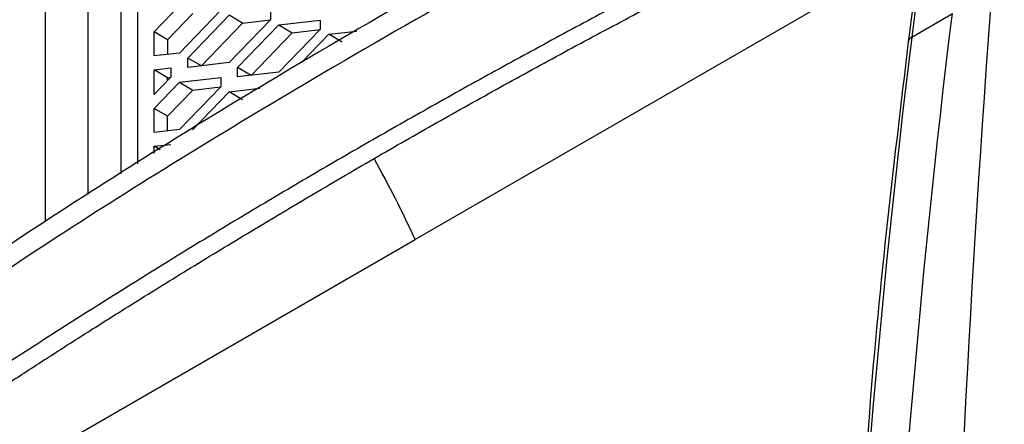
# Model space of a CAD drawing. Header units: millimetres. Extents: x 82 to 1002, y -172 to 1064.
# Tile 63 of 159: x 858 to 879, y 153 to 162. Entities that reach past the tile are written whole.
import ezdxf

# ---------------------------------------------------------------- set-up
doc = ezdxf.new("R2010")
doc.units = ezdxf.units.MM

msp = doc.modelspace()

# ---------------------------------------------------------------- linework, layer by layer
at = {"color": 8, "linetype": 'Continuous', "lineweight": 25}
for p, q in [((858.544, 157.283), (858.544, 174.503)), ((859.447, 174.494), (859.447, 157.861))]:
    msp.add_line(p, q, dxfattribs=at)
at = {"color": 7, "linetype": 'Continuous', "lineweight": 25}
for p, q in [((860.154, 158.298), (860.154, 174.341)), ((860.508, 174.137), (860.508, 158.517)), ((876.871, 162.932), (866.424, 156.9)), ((860.862, 161.33), (861.399, 161.889)), ((861.682, 161.72), (861.144, 161.161)), ((862.28, 161.792), (861.399, 160.877)), ((861.579, 160.77), (862.46, 161.685)), ((862.743, 161.516), (862.46, 161.685)), ((863.341, 161.588), (862.46, 160.673)), ((863.341, 161.787), (863.341, 161.588)), ((877.007, 161.219), (877.873, 161.719)), ((861.867, 160.606), (862.743, 161.516)), ((862.64, 160.566), (863.521, 161.481)), ((862.743, 161.516), (863.337, 161.584)), ((863.521, 161.481), (864.401, 161.582)), ((863.521, 161.481), (863.803, 161.311)), ((864.401, 161.383), (863.521, 160.468)), ((863.803, 161.311), (864.398, 161.38)), ((864.401, 161.582), (864.401, 161.383)), ((860.862, 160.815), (860.862, 161.33)), ((861.144, 161.161), (860.862, 161.33)), ((862.928, 160.401), (863.803, 161.311)), ((864.009, 160.682), (864.581, 161.277)), ((864.581, 161.277), (865.183, 161.346)), ((864.864, 161.107), (864.581, 161.277)), ((861.144, 161.161), (861.144, 160.847)), ((861.399, 160.877), (860.862, 160.815)), ((861.579, 160.571), (861.579, 160.77)), ((861.867, 160.606), (861.579, 160.77)), ((860.862, 160.521), (861.219, 160.562)), ((861.219, 160.562), (861.219, 160.363)), ((862.46, 160.673), (861.579, 160.571)), ((861.867, 160.604), (861.867, 160.606)), ((862.64, 160.367), (862.64, 160.566)), ((862.928, 160.401), (862.64, 160.566)), ((860.862, 159.991), (860.862, 160.521)), ((861.144, 160.351), (860.862, 160.521)), ((861.219, 160.363), (860.862, 159.991)), ((861.144, 160.351), (861.216, 160.36)), ((861.144, 160.285), (861.144, 160.351)), ((861.399, 160.256), (862.28, 160.358)), ((862.28, 160.358), (862.28, 160.159)), ((863.521, 160.468), (862.64, 160.367)), ((862.928, 160.4), (862.928, 160.401)), ((860.862, 159.697), (861.399, 160.256)), ((861.399, 160.256), (861.682, 160.087)), ((862.28, 160.159), (861.399, 159.244)), ((861.682, 160.087), (862.277, 160.155)), ((862.46, 160.052), (863.112, 160.127)), ((861.144, 159.528), (861.682, 160.087)), ((861.681, 159.242), (862.46, 160.052)), ((862.743, 159.883), (862.46, 160.052)), ((860.862, 159.182), (860.862, 159.697)), ((861.144, 159.528), (860.862, 159.697)), ((861.144, 159.214), (861.144, 159.528)), ((861.399, 159.244), (860.862, 159.182)), ((860.862, 158.888), (861.219, 158.929)), ((860.862, 158.736), (860.862, 158.888)), ((860.987, 158.813), (860.862, 158.888)), ((855.998, 150.881), (866.424, 156.9))]:
    msp.add_line(p, q, dxfattribs=at)
at = {"color": 8, "linetype": 'Continuous', "lineweight": 25}
msp.add_arc((877.065, 161.1), 0.133, 116.0545, 172.7776, dxfattribs=at)
at = {"color": 7, "linetype": 'Continuous', "lineweight": 25}
for points, knots in [([(882.092, 190.587), (880.196, 179.081), (878.904, 167.105), (877.544, 142.361), (877.476, 129.592), (878.02, 116.504)], [0, 0, 0, 0, 0.5, 0.5, 1, 1, 1, 1]), ([(877.945, 168.276), (877.778, 167.207), (877.41, 164.844), (877.102, 162.435), (876.934, 161.116)], [0, 0, 0, 0, 0.452489, 1, 1, 1, 1]), ([(877.912, 168.059), (875.655, 166.959), (870.894, 164.638), (864.593, 161.081), (858.821, 157.536), (855.514, 155.257), (853.861, 154.117)], [0, 0, 0, 0, 0.25956, 0.5475, 0.773749, 1, 1, 1, 1]), ([(876.262, 164.713), (876.023, 164.596), (875.544, 164.362), (874.831, 164.008), (874.121, 163.652), (873.414, 163.294), (872.71, 162.934), (872.01, 162.572), (871.313, 162.208), (870.619, 161.842), (869.929, 161.474), (869.242, 161.103), (868.558, 160.731), (867.878, 160.356), (867.201, 159.98), (866.528, 159.601), (865.857, 159.22), (865.413, 158.965), (865.191, 158.837)], [0, 0, 0, 0, 0.0625299, 0.1250479, 0.1875555, 0.2500545, 0.3125467, 0.3750337, 0.4375173, 0.4999992, 0.5624811, 0.6249648, 0.6874519, 0.7499442, 0.8124435, 0.8749514, 0.9374697, 1, 1, 1, 1]), ([(865.549, 158.63), (865.771, 158.758), (866.215, 159.013), (866.885, 159.394), (867.559, 159.773), (868.236, 160.15), (868.916, 160.524), (869.6, 160.897), (870.287, 161.267), (870.977, 161.635), (871.671, 162.001), (872.368, 162.365), (873.068, 162.727), (873.772, 163.087), (874.479, 163.445), (875.19, 163.801), (875.904, 164.154), (876.382, 164.388), (876.621, 164.505)], [0, 0, 0, 0, 0.0625257, 0.12504, 0.1875444, 0.2500408, 0.3125308, 0.3750163, 0.4374989, 0.4999804, 0.5624625, 0.624947, 0.6874355, 0.7499298, 0.8124317, 0.8749429, 0.9374651, 1, 1, 1, 1]), ([(876.934, 161.116), (876.61, 158.419), (876.226, 155.211), (876.012, 151.886), (875.979, 151.357)], [0, 0, 0, 0, 0.840898, 1, 1, 1, 1]), ([(865.191, 158.837), (864.97, 158.709), (864.528, 158.453), (863.87, 158.067), (863.215, 157.679), (862.564, 157.289), (861.917, 156.897), (861.273, 156.503), (860.632, 156.107), (859.996, 155.71), (859.363, 155.31), (858.733, 154.909), (858.107, 154.505), (857.485, 154.1), (856.866, 153.693), (856.251, 153.283), (855.64, 152.872), (855.235, 152.597), (855.033, 152.459)], [0, 0, 0, 0, 0.0625295, 0.1250471, 0.1875544, 0.2500533, 0.3125453, 0.3750323, 0.4375159, 0.4999978, 0.5624798, 0.6249637, 0.687451, 0.7499435, 0.8124429, 0.874951, 0.9374695, 1, 1, 1, 1]), ([(855.392, 152.252), (855.885, 152.584), (856.698, 153.132), (857.785, 153.857), (858.662, 154.426), (859.5, 154.963), (860.468, 155.573), (861.58, 156.262), (862.85, 157.034), (864.177, 157.827), (865.086, 158.359), (865.549, 158.63)], [0, 0, 0, 0, 0.1513498, 0.2499903, 0.3317954, 0.4151211, 0.4999725, 0.6183403, 0.7411275, 0.8683444, 1, 1, 1, 1])]:
    msp.add_open_spline(points, degree=3, knots=knots, dxfattribs=at)
for points in [[(878.019, 168.378), (877.641, 166.022), (877.304, 163.635), (877.007, 161.219)], [(876.396, 144.012), (876.682, 150.053), (877.165, 155.967), (877.873, 161.719)], [(877.007, 161.219), (876.323, 155.664), (875.849, 149.958), (875.56, 144.133)], [(866.424, 156.9), (866.155, 157.485), (865.863, 158.063), (865.549, 158.63)]]:
    msp.add_open_spline(points, degree=3, dxfattribs=at)
at = {"color": 8, "linetype": 'Continuous', "lineweight": 25}
msp.add_open_spline([(877.828, 167.507), (875.566, 166.403), (870.804, 164.079), (864.504, 160.522), (858.739, 156.983), (855.435, 154.708), (853.782, 153.57)], degree=3, knots=[0, 0, 0, 0, 0.260389, 0.548007, 0.774003, 1, 1, 1, 1], dxfattribs=at)

doc.saveas('drawing.dxf')
